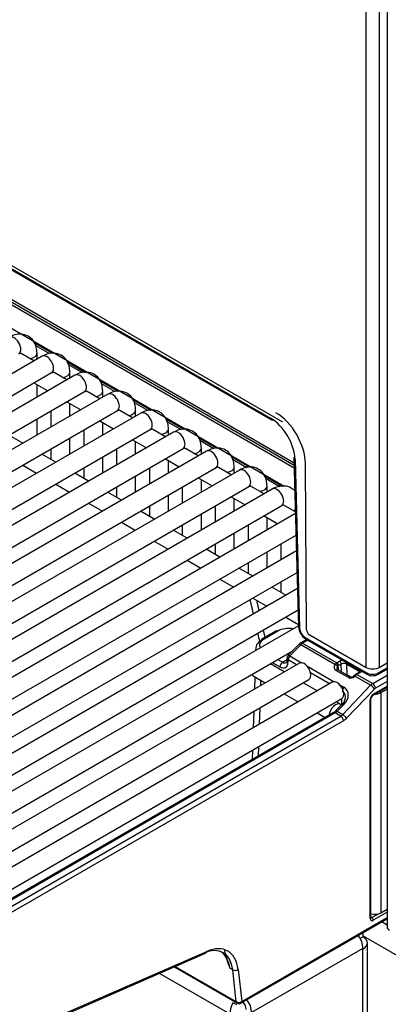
# Model space of a CAD drawing. Header units: millimetres. Extents: x 0 to 287, y 0 to 200.
# Tile 32 of 45: x 225.54 to 230.39, y 85.66 to 98.6. Entities that reach past the tile are written whole.
import ezdxf

# ---------------------------------------------------------------- set-up
doc = ezdxf.new("R2010")
doc.units = ezdxf.units.MM
doc.layers.add('134.126_BW4_CTM-', color=7, linetype='Continuous')
doc.layers.add('Standard', color=7, linetype='Continuous')

# ---------------------------------------------------------------- blocks, each defined once
blk = doc.blocks.new('SE')
at = {"layer": '134.126_BW4_CTM-', "color": 7, "linetype": 'Continuous'}
for p, q in [((230.371, 121.238), (230.371, 86.678)), ((229.001, 93.312), (208.669, 105.051)), ((208.832, 104.916), (228.839, 93.365)), ((208.842, 104.894), (228.849, 93.343)), ((210.391, 103.611), (229.148, 92.781)), ((210.412, 103.566), (229.149, 92.749)), ((230.097, 90.091), (230.097, 102.812)), ((230.266, 102.812), (230.266, 90.091)), ((229.15, 92.708), (217.476, 99.448)), ((217.512, 99.119), (229.019, 92.475)), ((225.73, 94.358), (225.972, 94.219)), ((225.728, 94.119), (225.561, 94.216)), ((225.747, 94.323), (225.933, 94.215)), ((225.768, 94.142), (225.768, 94.22)), ((225.835, 94.181), (216.714, 88.915)), ((226.162, 94.109), (226.404, 93.969)), ((216.839, 88.698), (225.96, 93.965)), ((226.16, 93.87), (225.993, 93.966)), ((226.179, 94.073), (226.365, 93.966)), ((226.2, 93.893), (226.2, 93.971)), ((226.267, 93.932), (217.146, 88.665)), ((225.728, 93.831), (225.91, 93.726)), ((226.594, 93.859), (226.836, 93.72)), ((226.611, 93.824), (226.797, 93.716)), ((217.271, 88.449), (226.392, 93.715)), ((225.768, 93.643), (225.768, 93.808)), ((226.592, 93.62), (226.425, 93.717)), ((226.632, 93.643), (226.632, 93.721)), ((226.699, 93.682), (217.578, 88.416)), ((226.16, 93.581), (226.342, 93.476)), ((227.026, 93.61), (227.268, 93.471)), ((227.043, 93.574), (227.229, 93.467)), ((217.703, 88.199), (226.824, 93.466)), ((225.95, 93.46), (225.95, 93.249)), ((226.2, 93.394), (226.2, 93.558)), ((227.024, 93.371), (226.857, 93.468)), ((227.064, 93.394), (227.064, 93.472)), ((227.132, 93.433), (218.01, 88.167)), ((225.768, 93.144), (225.768, 93.355)), ((226.592, 93.332), (226.774, 93.227)), ((226.632, 93.144), (226.632, 93.309)), ((227.458, 93.36), (227.7, 93.221)), ((227.475, 93.325), (227.661, 93.217)), ((218.135, 87.95), (227.257, 93.216)), ((227.564, 93.183), (218.442, 87.917)), ((226.382, 93.21), (226.382, 93)), ((227.456, 93.122), (227.289, 93.218)), ((227.496, 93.144), (227.496, 93.223)), ((225.581, 93.037), (225.399, 93.142)), ((226.2, 92.895), (226.2, 93.105)), ((227.024, 93.082), (227.206, 92.977)), ((227.064, 92.895), (227.064, 93.06)), ((227.89, 93.111), (228.132, 92.972)), ((227.907, 93.076), (228.094, 92.968)), ((218.567, 87.701), (227.689, 92.967)), ((227.996, 92.934), (218.874, 87.668)), ((225.95, 92.961), (225.95, 92.824)), ((226.814, 92.961), (226.814, 92.751)), ((227.888, 92.872), (227.721, 92.969)), ((227.928, 92.895), (227.928, 92.973)), ((226.013, 92.787), (225.831, 92.892)), ((226.632, 92.645), (226.632, 92.856)), ((227.456, 92.833), (227.638, 92.728)), ((227.496, 92.645), (227.496, 92.81)), ((228.322, 92.862), (228.564, 92.722)), ((228.339, 92.826), (228.526, 92.718)), ((229.146, 92.843), (229.205, 90.625)), ((229.161, 92.823), (229.219, 90.606)), ((218.999, 87.451), (228.121, 92.718)), ((228.428, 92.685), (219.306, 87.418)), ((225.581, 92.748), (225.763, 92.643)), ((226.382, 92.711), (226.382, 92.574)), ((227.246, 92.711), (227.246, 92.501)), ((228.32, 92.623), (228.153, 92.719)), ((228.36, 92.645), (228.36, 92.724)), ((229.311, 90.584), (229.297, 92.768)), ((226.445, 92.538), (226.263, 92.643)), ((227.064, 92.396), (227.064, 92.606)), ((227.888, 92.583), (228.07, 92.478)), ((227.928, 92.396), (227.928, 92.561)), ((228.755, 92.612), (228.996, 92.473)), ((228.771, 92.577), (228.958, 92.469)), ((219.431, 87.202), (228.553, 92.468)), ((228.86, 92.435), (219.738, 87.169)), ((226.013, 92.499), (226.195, 92.393)), ((226.814, 92.462), (226.814, 92.325)), ((227.678, 92.462), (227.678, 92.252)), ((228.752, 92.373), (228.585, 92.47)), ((228.792, 92.396), (228.792, 92.474)), ((226.877, 92.288), (226.695, 92.393)), ((227.496, 92.147), (227.496, 92.357)), ((228.32, 92.334), (228.502, 92.229)), ((228.36, 92.147), (228.36, 92.311)), ((219.863, 86.952), (228.985, 92.219)), ((226.445, 92.249), (226.627, 92.144)), ((227.309, 92.039), (227.127, 92.144)), ((227.246, 92.212), (227.246, 92.076)), ((228.11, 92.212), (228.11, 92.002)), ((229.165, 92.135), (229.017, 92.22)), ((229.166, 92.113), (220.17, 86.919)), ((227.928, 91.897), (227.928, 92.107)), ((228.752, 92.085), (228.935, 91.98)), ((228.792, 91.897), (228.792, 92.062)), ((226.877, 92), (227.059, 91.895)), ((227.741, 91.789), (227.559, 91.895)), ((227.678, 91.963), (227.678, 91.826)), ((228.542, 91.963), (228.542, 91.753)), ((220.295, 86.703), (229.173, 91.829)), ((228.36, 91.648), (228.36, 91.858)), ((227.309, 91.75), (227.491, 91.645)), ((228.173, 91.54), (227.991, 91.645)), ((228.11, 91.714), (228.11, 91.577)), ((228.974, 91.714), (228.974, 91.503)), ((229.179, 91.622), (220.602, 86.67)), ((227.741, 91.501), (227.923, 91.396)), ((228.792, 91.398), (228.792, 91.608)), ((228.605, 91.291), (228.423, 91.396)), ((228.542, 91.464), (228.542, 91.327)), ((220.727, 86.453), (229.186, 91.337)), ((228.173, 91.251), (228.355, 91.146)), ((229.192, 91.13), (221.034, 86.42)), ((229.037, 91.041), (228.855, 91.146)), ((228.974, 91.215), (228.974, 91.078)), ((228.614, 90.797), (228.572, 90.983)), ((228.605, 91.002), (228.787, 90.897)), ((228.653, 90.975), (228.684, 90.837)), ((221.159, 86.204), (229.199, 90.846)), ((229.037, 90.752), (229.204, 90.656)), ((229.205, 90.639), (221.466, 86.171)), ((228.696, 90.43), (228.671, 90.541)), ((228.91, 90.571), (228.727, 90.465)), ((228.741, 90.581), (228.762, 90.486)), ((228.935, 90.568), (228.752, 90.463)), ((229.291, 90.485), (230.093, 90.022)), ((229.301, 90.463), (230.104, 90)), ((229.347, 90.524), (230.097, 90.091)), ((228.643, 90.344), (228.642, 90.314)), ((229.211, 90.393), (229.067, 90.246)), ((229.234, 90.388), (229.09, 90.241)), ((229.685, 90.128), (229.234, 90.388)), ((229.313, 90.456), (229.235, 90.412)), ((229.327, 90.448), (229.26, 90.409)), ((229.26, 90.409), (229.71, 90.15)), ((221.591, 85.955), (229.124, 90.303)), ((229.053, 90.213), (229.052, 90.176)), ((229.09, 90.241), (229.243, 90.153)), ((229.217, 90.147), (221.898, 85.922)), ((229.018, 90.032), (228.836, 90.137)), ((228.961, 90.097), (228.864, 90.153)), ((228.934, 90.194), (228.996, 90.158)), ((228.996, 90.158), (229.052, 90.191)), ((229.068, 90.191), (229.067, 90.154)), ((229.18, 90.126), (229.068, 90.191)), ((229.315, 90.111), (229.675, 89.903)), ((229.71, 90.15), (229.746, 90.171)), ((229.724, 90.109), (229.732, 90.052)), ((229.767, 90.135), (229.731, 90.114)), ((229.77, 90.03), (229.767, 90.135)), ((229.838, 90.134), (229.842, 89.992)), ((230.002, 90.039), (229.838, 90.134)), ((230.263, 90.022), (230.371, 90.084)), ((230.266, 90.091), (230.371, 90.151)), ((228.608, 89.98), (228.768, 89.888)), ((228.632, 89.966), (228.627, 89.806)), ((229.612, 89.876), (229.364, 90.02)), ((229.861, 89.957), (229.698, 90.051)), ((229.884, 89.965), (229.721, 90.059)), ((229.894, 89.963), (229.842, 89.992)), ((229.933, 89.98), (229.931, 89.978)), ((229.946, 89.977), (229.944, 89.975)), ((230.154, 89.857), (229.946, 89.977)), ((230.008, 90.028), (229.958, 90)), ((230.023, 90.027), (229.973, 89.998)), ((229.973, 89.998), (230.181, 89.878)), ((230.001, 90.025), (230.002, 90.039)), ((230.181, 89.878), (230.371, 89.988)), ((230.253, 90), (230.371, 90.068)), ((222.023, 85.705), (229.342, 89.93)), ((229.649, 89.898), (222.33, 85.672)), ((228.707, 89.923), (228.704, 89.851)), ((229.45, 89.783), (229.268, 89.888)), ((229.747, 89.862), (229.802, 89.83)), ((229.786, 89.472), (230.154, 89.857)), ((230.182, 89.726), (230.371, 89.835)), ((230.189, 89.74), (230.371, 89.845)), ((230.371, 89.906), (230.216, 89.817)), ((229.018, 89.743), (229.2, 89.638)), ((229.775, 89.603), (229.777, 89.683)), ((230.203, 89.806), (229.835, 89.422)), ((230.287, 89.76), (230.265, 89.773)), ((230.287, 89.76), (230.371, 89.808)), ((230.287, 89.76), (230.287, 86.865)), ((222.455, 85.456), (229.774, 89.681)), ((228.695, 89.557), (228.689, 89.343)), ((229.778, 89.606), (229.692, 89.518)), ((229.756, 89.606), (229.7, 89.638)), ((229.801, 89.602), (229.714, 89.514)), ((230.146, 86.792), (230.146, 89.666)), ((230.155, 86.805), (230.155, 89.678)), ((229.663, 89.495), (222.694, 85.472)), ((229.688, 89.493), (222.719, 85.469)), ((222.791, 85.428), (229.76, 89.451)), ((228.617, 89.512), (228.611, 89.298)), ((229.45, 89.494), (229.555, 89.433)), ((229.76, 89.451), (229.688, 89.493)), ((229.714, 89.514), (229.786, 89.472)), ((229.795, 89.39), (222.827, 85.367)), ((228.68, 89.049), (228.676, 88.925)), ((228.602, 89.004), (228.598, 88.88)), ((230.171, 86.802), (230.258, 86.853)), ((230.371, 86.873), (230.189, 86.767)), ((230.287, 86.865), (230.371, 86.913)), ((228.449, 85.677), (230.371, 86.786)), ((228.459, 85.7), (230.371, 86.803)), ((228.459, 85.698), (230.371, 86.802)), ((230.155, 86.814), (230.171, 86.802)), ((230.371, 86.705), (230.3, 86.746)), ((230.052, 86.603), (230.052, 86.551)), ((230.015, 86.53), (230.052, 86.551)), ((242.073, 79.622), (230.052, 86.562)), ((230.111, 82.765), (230.111, 86.47)), ((222.494, 83.942), (227.983, 86.333)), ((222.51, 83.968), (227.999, 86.358)), ((230.052, 86.398), (228.588, 85.553)), ((230.052, 86.398), (230.052, 86.388)), ((230.052, 82.684), (230.052, 86.388)), ((228.305, 85.533), (227.377, 86.069)), ((227.572, 86.154), (228.399, 85.677)), ((227.584, 86.159), (228.389, 85.695)), ((228.341, 86.115), (228.303, 86.137)), ((228.388, 85.695), (228.341, 86.115)), ((228.411, 86.12), (228.459, 85.7)), ((228.393, 85.657), (228.34, 85.681)), ((228.389, 85.695), (228.388, 85.695)), ((228.459, 85.699), (228.459, 85.698))]:
    blk.add_line(p, q, dxfattribs=at)
for centre, radius, start, end in [((229.418, 90.642), 0.214, 184.5482, 236.9089), ((229.376, 90.617), 0.157, 184.1786, 237.2572), ((229.302, 90.302), 0.129, 121.3089, 134.9547), ((229.103, 90.211), 0.05, 135.602, 178.2302), ((229.744, 90.085), 0.0731, 127.2967, 143.896), ((229.739, 90.091), 0.0235, 128.7402, 152.4157), ((229.897, 89.998), 0.0357, 248.0963, 293.1998), ((229.894, 90.015), 0.0524, 289.4483, 314.9176), ((230.029, 89.884), 0.136, 121.476, 135.0124), ((230.178, 90.182), 0.181, 241.956, 297.9234), ((230.178, 90.147), 0.165, 243.1534, 296.8457), ((230.219, 89.673), 0.0642, 124.8825, 175.7424), ((229.575, 89.635), 0.165, 302.0935, 315.1313), ((229.39, 86.6), 1.181, 191.2139, 203.0719), ((228.424, 85.72), 0.05, 240, 300)]:
    blk.add_arc(centre, radius, start, end, dxfattribs=at)
for centre, major_axis, ratio, start_param, end_param in [((225.466, 94.322), (-0.063, 0.108), 0.57735, 3.141593, 6.283185), ((225.643, 94.22), (0.125, 0), 0.57735, 4.967494, 6.283683), ((225.898, 94.073), (-0.063, 0.108), 0.57735, 3.141593, 6.283185), ((226.075, 93.971), (0.125, 0), 0.57735, 4.967494, 6.283683), ((226.33, 93.824), (-0.062, 0.108), 0.57735, 3.141593, 6.283185), ((226.507, 93.721), (0.125, 0), 0.57735, 4.967494, 6.283683), ((226.762, 93.574), (-0.063, 0.108), 0.57735, 3.141593, 6.283185), ((226.939, 93.472), (0.125, 0), 0.57735, 4.967494, 6.283683), ((227.194, 93.325), (-0.063, 0.108), 0.57735, 3.141593, 6.283185), ((228.908, 92.99), (-0.275, 0.476), 0.57735, 3.934659, 5.497787), ((228.843, 93), (-0.229, 0.387), 0.569744, 3.938068, 5.491411), ((228.874, 93.386), (0.025, 0.0433), 0.57735, 2.369284, 3.863772), ((227.371, 93.223), (0.125, 0), 0.57735, 4.967494, 6.283683), ((227.626, 93.075), (-0.062, 0.108), 0.57735, 3.141593, 6.283185), ((227.803, 92.973), (0.125, 0), 0.57735, 4.967494, 6.283683), ((228.058, 92.826), (-0.062, 0.108), 0.57735, 3.141593, 6.283185), ((229.196, 92.844), (0.05, 0.0013), 0.574694, 2.420764, 3.911675), ((228.235, 92.724), (0.125, 0), 0.57735, 4.967494, 6.283683), ((228.49, 92.576), (-0.062, 0.108), 0.57735, 3.141593, 6.283185), ((228.667, 92.474), (0.125, 0), 0.57735, 4.967494, 6.283683), ((228.922, 92.327), (-0.063, 0.108), 0.57735, 3.141593, 6.283185), ((229.099, 92.225), (0.125, 0), 0.57735, 4.967494, 5.262201), ((229.076, 90.486), (0.2, 0.001), 0.579793, 1.2739, 2.347133), ((229.255, 90.627), (0.05, 0.0013), 0.574694, 3.141593, 3.911675), ((228.893, 90.381), (0.2, 0), 0.57735, 2.356809, 3.430042), ((228.752, 90.422), (0.025, -0.0433), 0.57735, 3.141593, 3.891951), ((228.752, 90.422), (0.025, -0.0433), 0.57735, 2.356194, 3.141593), ((228.935, 90.528), (0.025, -0.0433), 0.57735, 2.356194, 3.141593), ((229.326, 90.506), (0.025, 0.0433), 0.57735, 2.369284, 3.141593), ((229.347, 90.564), (-0.025, 0.0433), 0.57735, 0.793067, 2.356194), ((228.893, 90.34), (0.25, -0.002), 0.581378, 2.360118, 3.314882), ((229.247, 90.358), (0.0357, -0.035), 0.311422, 2.229281, 3.141593), ((229.259, 90.328), (0.0513, 0.0859), 0.567145, 0.793859, 1.177831), ((229.26, 90.369), (0.025, -0.0433), 0.57735, 2.356194, 3.141863), ((229.103, 90.211), (0.05, -0.0015), 0.597222, 3.141593, 3.945136), ((229.103, 90.211), (0.0357, -0.035), 0.311422, 2.229281, 3.141593), ((229.103, 90.211), (-0.025, -0.0433), 0.57735, 4.310963, 5.497787), ((228.996, 90.118), (-0.025, -0.0433), 0.57735, 3.926991, 5.497787), ((228.961, 90.22), (-0.075, 0.13), 0.57735, 2.356194, 3.891951), ((228.996, 90.24), (-0.05, 0.0866), 0.57735, 2.356194, 3.142912), ((229.102, 90.175), (0.05, -0.0015), 0.597222, 3.141593, 3.945136), ((229.279, 90.039), (0.063, -0.108), 0.57735, 0, 3.141593), ((229.751, 90.108), (0.0731, 0.037), 0.74249, 2.231525, 3.594765), ((229.693, 90.11), (-0.0251, 0.0164), 0.433114, 3.70532, 5.297124), ((229.712, 90.067), (0.0481, 0.0877), 0.591335, 0.772515, 0.920508), ((229.703, 90.121), (-0.0181, 0.0239), 0.488885, 3.895667, 5.431806), ((229.759, 90.09), (0.0399, 0.036), 0.755673, 2.008752, 2.797208), ((229.71, 90.125), (0.015, -0.026), 0.57735, 0.820438, 2.356194), ((229.733, 90.056), (0.0331, 0.0617), 0.597209, 0.766606, 0.914599), ((229.802, 90.138), (-0.08, 0), 0.57735, 4.917778, 5.498401), ((229.746, 90.146), (0.015, -0.026), 0.57735, 0.820438, 2.356194), ((229.802, 90.113), (0.05, -0.001), 0.589318, 0.797735, 2.368532), ((229.859, 90.146), (-0.015, -0.026), 0.57735, 4.857058, 5.497787), ((230.181, 90.14), (-0.12, 0), 0.57735, 0.785398, 2.356194), ((228.67, 90.088), (0.062, 0.108), 0.57735, 2.827684, 3.141593), ((229.706, 90.033), (-0.0149, -0.026), 0.576646, 3.141593, 4.309532), ((229.806, 89.971), (0.05, 0.0007), 0.567188, 0.776973, 1.294221), ((229.902, 89.999), (0.0557, 0.027), 0.731611, 3.604665, 5.169066), ((229.869, 89.939), (-0.0149, -0.026), 0.576646, 3.151147, 4.309532), ((229.952, 89.957), (0.0214, -0.021), 0.311422, 2.229281, 3.138587), ((229.954, 89.959), (0.0214, -0.021), 0.311422, 2.229281, 3.141151), ((229.971, 89.917), (0.0518, 0.0856), 0.563018, 0.797077, 1.18105), ((229.973, 89.974), (0.015, -0.026), 0.57735, 2.356194, 3.141161), ((230.023, 90.051), (-0.015, -0.026), 0.57735, 4.857058, 5.497787), ((229.98, 90.027), (-0.03, -0.0008), 0.556864, 3.142405, 3.912441), ((230.023, 90.002), (0.015, -0.026), 0.57735, 2.356194, 3.141593), ((229.98, 90.051), (-0.06, 0), 0.57735, 2.356809, 2.766209), ((230.129, 90.043), (0.025, 0.0433), 0.57735, 2.369284, 3.141793), ((230.228, 90.043), (-0.025, 0.0433), 0.57735, 3.141404, 3.909538), ((229.711, 89.789), (0.063, -0.108), 0.57735, 0, 3.141593), ((229.816, 89.8), (0.025, 0.0433), 0.57735, 1.169371, 1.827513), ((229.659, 89.683), (-0.188, -0.101), 0.710294, 1.984297, 3.555093), ((230.181, 89.796), (0.05, 0.0866), 0.57735, 0.785398, 1.169371), ((230.168, 89.827), (-0.0361, 0.0346), 0.319031, 3.796623, 5.36742), ((230.181, 89.837), (-0.025, 0.0433), 0.57735, 3.926991, 5.497787), ((230.216, 89.776), (0.025, 0.0433), 0.57735, 0.785398, 1.169371), ((229.672, 89.653), (-0.133, -0.105), 0.692199, 1.847433, 3.41823), ((230.189, 89.69), (-0.0296, -0.0525), 0.578842, 3.916055, 5.484121), ((230.167, 89.752), (-0.015, 0.026), 0.57735, 3.153159, 3.926991), ((230.203, 89.806), (-0.12, -0.003), 0.55877, 1.575566, 2.341318), ((229.694, 89.497), (0.063, 0.108), 0.57735, 0, 2.202891), ((229.694, 89.497), (0.063, 0.108), 0.57735, 6.075031, 6.283185), ((229.814, 89.571), (0.0357, -0.035), 0.311451, 2.229268, 3.141593), ((230.125, 89.678), (-0.03, 0), 0.57735, 2.356194, 3.141396), ((229.688, 89.452), (0.025, -0.0433), 0.57735, 2.356194, 3.141593), ((229.691, 89.572), (-0.0537, -0.0844), 0.546395, 0.808964, 1.192936), ((229.728, 89.483), (0.0357, -0.035), 0.311451, 2.229268, 3.141593), ((229.76, 89.533), (-0.05, -0.0866), 0.57735, 0.785398, 1.169371), ((229.76, 89.41), (-0.025, 0.0433), 0.57735, 3.926991, 5.497787), ((229.799, 89.442), (-0.0361, 0.0346), 0.319031, 3.796623, 5.36742), ((229.795, 89.512), (-0.075, -0.13), 0.57735, 0.785398, 1.169371), ((230.203, 86.917), (0.12, -0.003), 0.595349, 4.321506, 5.514675), ((230.125, 86.805), (-0.03, 0), 0.57735, 2.356194, 3.141593), ((230.189, 86.817), (0.0297, 0.0527), 0.57569, 2.345392, 3.913459), ((230.167, 86.829), (0.0098, 0.0295), 0.633596, 2.947771, 3.779159), ((230.167, 86.78), (-0.015, 0.026), 0.57735, 3.926991, 5.340708), ((230.476, 86.678), (0.105, 0), 0.57735, 3.141593, 3.926991), ((227.941, 85.782), (-0.335, -0.58), 0.57735, 2.478368, 3.804818), ((229.911, 86.48), (0.1, -0.173), 0.57735, 0.785398, 1.749139), ((229.911, 86.47), (-0.2, 0), 0.57735, 2.356194, 3.926991), ((227.906, 85.803), (-0.31, -0.537), 0.57735, 2.478368, 3.804818), ((227.963, 86.379), (-0.02, 0.0458), 0.643408, 3.141593, 3.996013), ((227.872, 85.822), (-0.29, -0.548), 0.59563, 2.456129, 3.045128), ((228.376, 86.141), (0.0497, 0.0056), 0.643408, 3.857969, 5.428765), ((228.446, 85.634), (-0.1, -0.173), 0.57735, 4.773476, 5.61996), ((228.424, 85.721), (0.0498, 0.0049), 0.653362, 3.867936, 5.434463), ((228.424, 85.72), (-0.0498, -0.0041), 0.663095, 0.73631, 2.302837), ((228.424, 85.72), (0.025, 0.0433), 0.57735, 2.478368, 3.141593), ((228.424, 85.72), (-0.025, 0.0433), 0.57735, 3.141593, 3.891951), ((228.447, 85.635), (0.05, -0.0866), 0.57735, 0.785398, 1.933494), ((228.447, 85.635), (0.1, -0.173), 0.57735, 0.785398, 1.749139)]:
    blk.add_ellipse(centre, major_axis=major_axis, ratio=ratio, start_param=start_param, end_param=end_param, dxfattribs=at)
for points, knots in [([(225.768, 94.22), (225.766, 94.249), (225.762, 94.305), (225.724, 94.388), (225.654, 94.451), (225.566, 94.477), (225.478, 94.467), (225.43, 94.444), (225.403, 94.431)], [0, 0, 0, 0, 0.145689, 0.334419, 0.504389, 0.681542, 0.849124, 1, 1, 1, 1]), ([(225.528, 94.214), (225.535, 94.217), (225.543, 94.222), (225.546, 94.221), (225.546, 94.221)], [0, 0, 0, 0, 0.4368836, 0.6894476, 0.6894476, 0.6894476, 0.6894476]), ([(226.2, 93.971), (226.198, 94), (226.194, 94.055), (226.157, 94.138), (226.086, 94.201), (225.998, 94.227), (225.91, 94.218), (225.862, 94.195), (225.835, 94.181)], [0, 0, 0, 0, 0.145689, 0.334419, 0.504389, 0.681542, 0.849124, 1, 1, 1, 1]), ([(225.96, 93.965), (225.967, 93.968), (225.976, 93.972), (225.978, 93.972), (225.978, 93.972)], [0, 0, 0, 0, 0.4368836, 0.6894476, 0.6894476, 0.6894476, 0.6894476]), ([(226.632, 93.721), (226.63, 93.75), (226.626, 93.806), (226.589, 93.889), (226.518, 93.952), (226.43, 93.978), (226.342, 93.968), (226.294, 93.945), (226.267, 93.932)], [0, 0, 0, 0, 0.145689, 0.334419, 0.504389, 0.681542, 0.849124, 1, 1, 1, 1]), ([(226.392, 93.715), (226.399, 93.718), (226.408, 93.723), (226.41, 93.723), (226.41, 93.722)], [0, 0, 0, 0, 0.4368836, 0.6894476, 0.6894476, 0.6894476, 0.6894476]), ([(227.064, 93.472), (227.062, 93.501), (227.058, 93.556), (227.021, 93.639), (226.95, 93.702), (226.862, 93.728), (226.774, 93.719), (226.726, 93.696), (226.699, 93.682)], [0, 0, 0, 0, 0.145689, 0.334419, 0.504389, 0.681542, 0.849124, 1, 1, 1, 1]), ([(226.824, 93.466), (226.831, 93.469), (226.84, 93.473), (226.842, 93.473), (226.842, 93.473)], [0, 0, 0, 0, 0.4368836, 0.6894476, 0.6894476, 0.6894476, 0.6894476]), ([(227.496, 93.223), (227.494, 93.251), (227.49, 93.307), (227.453, 93.39), (227.382, 93.453), (227.294, 93.479), (227.206, 93.469), (227.158, 93.446), (227.132, 93.433)], [0, 0, 0, 0, 0.145689, 0.334419, 0.504389, 0.681542, 0.849124, 1, 1, 1, 1]), ([(227.257, 93.216), (227.263, 93.219), (227.272, 93.224), (227.274, 93.224), (227.274, 93.224)], [0, 0, 0, 0, 0.4368836, 0.6894476, 0.6894476, 0.6894476, 0.6894476]), ([(227.928, 92.973), (227.926, 93.002), (227.922, 93.057), (227.885, 93.14), (227.814, 93.203), (227.726, 93.229), (227.638, 93.22), (227.59, 93.197), (227.564, 93.183)], [0, 0, 0, 0, 0.145689, 0.334419, 0.504389, 0.681542, 0.849124, 1, 1, 1, 1]), ([(227.689, 92.967), (227.695, 92.97), (227.704, 92.975), (227.706, 92.974), (227.706, 92.974)], [0, 0, 0, 0, 0.4368836, 0.6894476, 0.6894476, 0.6894476, 0.6894476]), ([(228.36, 92.724), (228.358, 92.752), (228.354, 92.808), (228.317, 92.891), (228.246, 92.954), (228.158, 92.98), (228.07, 92.97), (228.022, 92.947), (227.996, 92.934)], [0, 0, 0, 0, 0.145689, 0.334419, 0.504389, 0.681542, 0.849124, 1, 1, 1, 1]), ([(228.121, 92.718), (228.127, 92.721), (228.136, 92.725), (228.138, 92.725), (228.138, 92.725)], [0, 0, 0, 0, 0.4368836, 0.6894476, 0.6894476, 0.6894476, 0.6894476]), ([(228.792, 92.474), (228.79, 92.503), (228.786, 92.558), (228.749, 92.641), (228.678, 92.705), (228.59, 92.731), (228.502, 92.721), (228.454, 92.698), (228.428, 92.685)], [0, 0, 0, 0, 0.145689, 0.334419, 0.504389, 0.681542, 0.849124, 1, 1, 1, 1]), ([(228.553, 92.468), (228.559, 92.471), (228.568, 92.476), (228.57, 92.475), (228.57, 92.475)], [0, 0, 0, 0, 0.4368836, 0.6894476, 0.6894476, 0.6894476, 0.6894476]), ([(229.16, 92.407), (229.145, 92.423), (229.103, 92.457), (229.022, 92.481), (228.934, 92.471), (228.886, 92.449), (228.86, 92.435)], [0.3744041, 0.3744041, 0.3744041, 0.3744041, 0.5043887, 0.681542, 0.8491235, 1, 1, 1, 1]), ([(228.985, 92.219), (228.991, 92.222), (229, 92.226), (229.002, 92.226), (229.003, 92.226)], [0, 0, 0, 0, 0.4368836, 0.6894476, 0.6894476, 0.6894476, 0.6894476]), ([(229.052, 90.176), (229.051, 90.169), (229.05, 90.158), (229.046, 90.153), (229.046, 90.153), (229.046, 90.154)], [0, 0, 0, 0, 0.362592, 0.747698, 1, 1, 1, 1])]:
    blk.add_open_spline(points, degree=3, knots=knots, dxfattribs=at)
for points in [[(225.561, 94.216), (225.556, 94.219), (225.549, 94.221), (225.542, 94.222)], [(225.993, 93.966), (225.988, 93.97), (225.981, 93.971), (225.974, 93.972)], [(226.425, 93.717), (226.42, 93.72), (226.413, 93.722), (226.406, 93.723)], [(226.857, 93.467), (226.852, 93.471), (226.845, 93.473), (226.838, 93.473)], [(227.289, 93.218), (227.284, 93.221), (227.277, 93.223), (227.27, 93.224)], [(227.721, 92.969), (227.716, 92.972), (227.709, 92.974), (227.702, 92.975)], [(228.153, 92.719), (228.148, 92.722), (228.142, 92.724), (228.134, 92.725)], [(228.585, 92.47), (228.58, 92.473), (228.574, 92.475), (228.566, 92.476)], [(229.018, 92.22), (229.012, 92.223), (229.006, 92.225), (228.999, 92.226)], [(229.721, 90.059), (229.715, 90.062), (229.712, 90.066), (229.713, 90.069)]]:
    blk.add_open_spline(points, degree=3, dxfattribs=at)

msp = doc.modelspace()

# ---------------------------------------------------------------- block references
at = {"layer": 'Standard'}
msp.add_blockref('SE', (0, 0), dxfattribs=at)

doc.saveas('drawing.dxf')
